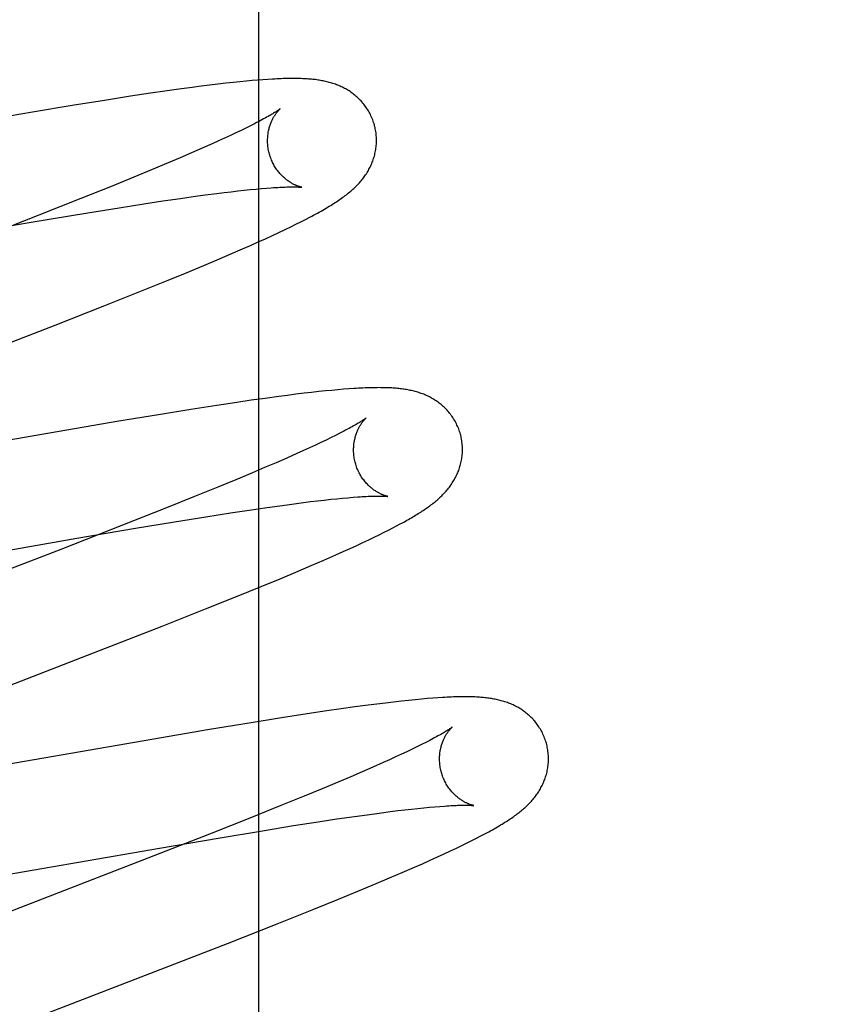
# Model space of a CAD drawing. Header units: inches. Extents: x 0 to 218, y 0 to 141.
# Tile 49 of 76: x 67.104 to 67.252, y 73.465 to 73.646. Entities that reach past the tile are written whole.
import ezdxf

# ---------------------------------------------------------------- set-up
doc = ezdxf.new("R2010")
doc.units = ezdxf.units.IN
doc.header["$LTSCALE"] = 11.987179
doc.header["$MEASUREMENT"] = 0
doc.linetypes.add('HIDDEN', pattern=[0.2, 0.1, -0.1])
doc.layers.add('DEFAULT_2', color=8, linetype='HIDDEN')
doc.layers.add('MAIN_RH_DOOR_ASSEMBLY', color=7, linetype='CONTINUOUS')

msp = doc.modelspace()

# ---------------------------------------------------------------- linework, layer by layer
at = {"layer": 'DEFAULT_2', "color": 8, "linetype": 'HIDDEN'}
for p, q in [((67.1768, 69.55728), (67.1768, 75.05779)), ((67.14655, 73.63485), (67.14546, 73.63475)), ((67.14757, 73.63493), (67.14655, 73.63485)), ((67.14853, 73.63501), (67.14757, 73.63493)), ((67.14943, 73.63507), (67.14853, 73.63501)), ((67.13308, 73.63326), (67.13052, 73.6329)), ((67.13555, 73.6336), (67.13308, 73.63326)), ((67.13717, 73.63381), (67.13555, 73.6336)), ((67.13875, 73.63401), (67.13717, 73.63381)), ((67.14028, 73.63419), (67.13875, 73.63401)), ((67.14172, 73.63436), (67.14028, 73.63419)), ((67.14306, 73.63451), (67.14172, 73.63436)), ((67.1443, 73.63464), (67.14306, 73.63451)), ((67.14546, 73.63475), (67.1443, 73.63464)), ((67.11946, 73.63122), (67.11349, 73.63026)), ((67.12422, 73.63197), (67.11946, 73.63122)), ((67.12787, 73.63252), (67.12422, 73.63197)), ((67.13052, 73.6329), (67.12787, 73.63252)), ((67.11349, 73.63026), (67.1062, 73.62905)), ((67.1062, 73.62905), (67.0509, 73.61946)), ((67.14541, 73.62613), (67.14453, 73.6257)), ((67.14624, 73.62654), (67.14541, 73.62613)), ((67.14701, 73.62693), (67.14624, 73.62654)), ((67.14151, 73.62428), (67.1404, 73.62377)), ((67.14258, 73.62477), (67.14151, 73.62428)), ((67.14358, 73.62524), (67.14258, 73.62477)), ((67.14453, 73.6257), (67.14358, 73.62524)), ((67.13738, 73.62242), (67.13541, 73.62156)), ((67.13923, 73.62324), (67.13738, 73.62242)), ((67.1404, 73.62377), (67.13923, 73.62324)), ((67.13333, 73.62066), (67.13114, 73.61973)), ((67.13541, 73.62156), (67.13333, 73.62066)), ((67.13114, 73.61973), (67.12807, 73.61845)), ((67.12482, 73.61711), (67.12054, 73.61536)), ((67.12807, 73.61845), (67.12482, 73.61711)), ((67.12054, 73.61536), (67.1151, 73.61318)), ((67.14727, 73.61493), (67.14827, 73.61502)), ((67.14827, 73.61502), (67.14921, 73.6151)), ((67.1151, 73.61318), (67.10739, 73.61012)), ((67.13013, 73.61273), (67.1334, 73.61321)), ((67.1334, 73.61321), (67.13573, 73.61354)), ((67.13573, 73.61354), (67.13795, 73.61384)), ((67.13795, 73.61384), (67.14006, 73.61411)), ((67.14006, 73.61411), (67.1414, 73.61428)), ((67.1414, 73.61428), (67.14269, 73.61443)), ((67.14269, 73.61443), (67.14392, 73.61458)), ((67.14392, 73.61458), (67.14509, 73.61471)), ((67.14509, 73.61471), (67.14621, 73.61482)), ((67.14621, 73.61482), (67.14727, 73.61493)), ((67.11638, 73.61057), (67.12214, 73.6115)), ((67.12214, 73.6115), (67.12668, 73.61221)), ((67.12668, 73.61221), (67.13013, 73.61273)), ((67.10739, 73.61012), (67.09608, 73.6057)), ((67.10928, 73.60939), (67.11638, 73.61057)), ((67.15633, 73.60934), (67.15712, 73.60975)), ((67.09853, 73.60756), (67.10928, 73.60939)), ((67.1526, 73.60749), (67.15364, 73.60799)), ((67.15364, 73.60799), (67.1546, 73.60846)), ((67.1546, 73.60846), (67.1555, 73.60891)), ((67.1555, 73.60891), (67.15633, 73.60934)), ((67.149, 73.60581), (67.15027, 73.6064)), ((67.15027, 73.6064), (67.15147, 73.60696)), ((67.15147, 73.60696), (67.1526, 73.60749)), ((67.14478, 73.60393), (67.14624, 73.60457)), ((67.14624, 73.60457), (67.14765, 73.6052)), ((67.14765, 73.6052), (67.149, 73.60581)), ((67.14014, 73.60193), (67.1425, 73.60294)), ((67.1425, 73.60294), (67.14478, 73.60393)), ((67.13434, 73.5995), (67.13771, 73.6009)), ((67.13771, 73.6009), (67.14014, 73.60193)), ((67.13083, 73.59806), (67.13434, 73.5995)), ((67.12625, 73.5962), (67.13083, 73.59806)), ((67.11953, 73.59352), (67.12625, 73.5962)), ((67.11041, 73.58993), (67.11953, 73.59352)), ((67.07762, 73.57721), (67.11041, 73.58993)), ((67.15306, 73.57703), (67.15145, 73.57682)), ((67.15461, 73.57723), (67.15306, 73.57703)), ((67.15608, 73.5774), (67.15461, 73.57723)), ((67.15748, 73.57756), (67.15608, 73.5774)), ((67.1588, 73.57771), (67.15748, 73.57756)), ((67.16004, 73.57784), (67.1588, 73.57771)), ((67.1612, 73.57795), (67.16004, 73.57784)), ((67.1623, 73.57805), (67.1612, 73.57795)), ((67.16333, 73.57814), (67.1623, 73.57805)), ((67.1643, 73.57821), (67.16333, 73.57814)), ((67.14008, 73.57519), (67.13532, 73.57444)), ((67.14373, 73.57574), (67.14008, 73.57519)), ((67.14638, 73.57612), (67.14373, 73.57574)), ((67.14894, 73.57648), (67.14638, 73.57612)), ((67.15145, 73.57682), (67.14894, 73.57648)), ((67.12935, 73.57348), (67.12206, 73.57227)), ((67.13532, 73.57444), (67.12935, 73.57348)), ((67.12206, 73.57227), (67.06674, 73.56267)), ((67.16267, 73.57007), (67.16189, 73.56968)), ((67.15919, 73.56837), (67.15818, 73.56789)), ((67.16015, 73.56882), (67.15919, 73.56837)), ((67.16105, 73.56926), (67.16015, 73.56882)), ((67.16189, 73.56968), (67.16105, 73.56926)), ((67.15479, 73.56635), (67.15292, 73.56552)), ((67.15598, 73.56688), (67.15479, 73.56635)), ((67.1571, 73.56739), (67.15598, 73.56688)), ((67.15818, 73.56789), (67.1571, 73.56739)), ((67.15094, 73.56465), (67.14884, 73.56375)), ((67.15292, 73.56552), (67.15094, 73.56465)), ((67.14664, 73.56282), (67.14355, 73.56153)), ((67.14884, 73.56375), (67.14664, 73.56282)), ((67.14355, 73.56153), (67.14028, 73.56018)), ((67.14028, 73.56018), (67.13598, 73.55843)), ((67.13598, 73.55843), (67.13051, 73.55623)), ((67.15163, 73.55676), (67.15385, 73.55706)), ((67.15385, 73.55706), (67.15596, 73.55733)), ((67.15596, 73.55733), (67.1573, 73.5575)), ((67.1573, 73.5575), (67.15858, 73.55766)), ((67.15858, 73.55766), (67.15981, 73.5578)), ((67.15981, 73.5578), (67.16099, 73.55793)), ((67.16099, 73.55793), (67.1621, 73.55804)), ((67.1621, 73.55804), (67.16316, 73.55814)), ((67.16316, 73.55814), (67.16415, 73.55823)), ((67.16415, 73.55823), (67.16508, 73.55831)), ((67.13051, 73.55623), (67.12276, 73.55317)), ((67.13803, 73.55472), (67.14258, 73.55543)), ((67.14258, 73.55543), (67.14603, 73.55595)), ((67.14603, 73.55595), (67.1493, 73.55643)), ((67.1493, 73.55643), (67.15163, 73.55676)), ((67.12515, 73.55261), (67.13227, 73.55379)), ((67.13227, 73.55379), (67.13803, 73.55472)), ((67.12276, 73.55317), (67.11141, 73.54873)), ((67.11439, 73.55077), (67.12515, 73.55261)), ((67.16991, 73.55143), (67.17078, 73.55187)), ((67.17078, 73.55187), (67.1716, 73.55228)), ((67.1716, 73.55228), (67.17237, 73.55267)), ((67.17237, 73.55267), (67.17308, 73.55305)), ((67.17308, 73.55305), (67.17375, 73.55341)), ((67.05818, 73.54103), (67.11439, 73.55077)), ((67.16577, 73.54947), (67.16691, 73.55)), ((67.16691, 73.55), (67.16797, 73.5505)), ((67.16797, 73.5505), (67.16897, 73.55098)), ((67.16897, 73.55098), (67.16991, 73.55143)), ((67.11141, 73.54873), (67.08155, 73.53717)), ((67.16191, 73.54773), (67.16327, 73.54833)), ((67.16327, 73.54833), (67.16455, 73.54891)), ((67.16455, 73.54891), (67.16577, 73.54947)), ((67.15742, 73.54577), (67.15973, 73.54677)), ((67.15973, 73.54677), (67.16191, 73.54773)), ((67.15168, 73.54335), (67.155, 73.54475)), ((67.155, 73.54475), (67.15742, 73.54577)), ((67.14823, 73.54193), (67.15168, 73.54335)), ((67.14371, 73.54009), (67.14823, 73.54193)), ((67.13802, 73.5378), (67.14371, 73.54009)), ((67.13005, 73.53465), (67.13802, 73.5378)), ((67.11633, 73.52929), (67.13005, 73.53465)), ((67.09186, 73.51982), (67.11633, 73.52929)), ((67.17528, 73.52099), (67.17396, 73.52085)), ((67.17651, 73.52112), (67.17528, 73.52099)), ((67.17765, 73.52122), (67.17651, 73.52112)), ((67.17872, 73.52132), (67.17765, 73.52122)), ((67.17971, 73.5214), (67.17872, 73.52132)), ((67.18065, 73.52146), (67.17971, 73.5214)), ((67.16289, 73.51943), (67.16027, 73.51905)), ((67.16542, 73.51979), (67.16289, 73.51943)), ((67.16787, 73.52011), (67.16542, 73.51979)), ((67.16946, 73.52032), (67.16787, 73.52011)), ((67.17103, 73.52051), (67.16946, 73.52032)), ((67.17254, 73.52069), (67.17103, 73.52051)), ((67.17396, 73.52085), (67.17254, 73.52069)), ((67.15193, 73.51778), (67.146, 73.51683)), ((67.15665, 73.51851), (67.15193, 73.51778)), ((67.16027, 73.51905), (67.15665, 73.51851)), ((67.13875, 73.51563), (67.12675, 73.51359)), ((67.146, 73.51683), (67.13875, 73.51563)), ((67.12675, 73.51359), (67.08241, 73.50586)), ((67.17593, 73.51203), (67.17497, 73.51157)), ((67.17682, 73.51246), (67.17593, 73.51203)), ((67.17766, 73.51288), (67.17682, 73.51246)), ((67.17844, 73.51327), (67.17766, 73.51288)), ((67.17177, 73.51009), (67.17059, 73.50956)), ((67.17289, 73.5106), (67.17177, 73.51009)), ((67.17396, 73.51109), (67.17289, 73.5106)), ((67.17497, 73.51157), (67.17396, 73.51109)), ((67.16873, 73.50873), (67.16675, 73.50787)), ((67.17059, 73.50956), (67.16873, 73.50873)), ((67.16466, 73.50697), (67.16247, 73.50604)), ((67.16675, 73.50787), (67.16466, 73.50697)), ((67.15939, 73.50476), (67.15614, 73.50342)), ((67.16247, 73.50604), (67.15939, 73.50476)), ((67.15614, 73.50342), (67.15185, 73.50167)), ((67.15185, 73.50167), (67.14641, 73.49949)), ((67.17458, 73.50089), (67.1758, 73.50103)), ((67.1758, 73.50103), (67.17696, 73.50115)), ((67.17696, 73.50115), (67.17806, 73.50127)), ((67.17806, 73.50127), (67.17911, 73.50137)), ((67.17911, 73.50137), (67.18009, 73.50146)), ((67.18009, 73.50146), (67.18101, 73.50153)), ((67.14641, 73.49949), (67.1387, 73.49643)), ((67.15869, 73.49869), (67.16212, 73.49921)), ((67.16212, 73.49921), (67.16537, 73.49968)), ((67.16537, 73.49968), (67.16768, 73.5)), ((67.16768, 73.5), (67.16989, 73.5003)), ((67.16989, 73.5003), (67.17198, 73.50057)), ((67.17198, 73.50057), (67.17331, 73.50074)), ((67.17331, 73.50074), (67.17458, 73.50089)), ((67.14843, 73.49706), (67.15417, 73.49799)), ((67.15417, 73.49799), (67.15869, 73.49869)), ((67.1387, 73.49643), (67.1274, 73.49202)), ((67.12952, 73.49387), (67.14031, 73.49571)), ((67.14031, 73.49571), (67.14843, 73.49706)), ((67.18692, 73.49525), (67.18776, 73.49568)), ((67.18776, 73.49568), (67.18856, 73.49609)), ((67.07454, 73.48433), (67.12952, 73.49387)), ((67.18297, 73.49334), (67.18406, 73.49385)), ((67.18406, 73.49385), (67.18508, 73.49434)), ((67.18508, 73.49434), (67.18603, 73.49481)), ((67.18603, 73.49481), (67.18692, 73.49525)), ((67.1274, 73.49202), (67.08424, 73.47528)), ((67.17926, 73.49163), (67.18058, 73.49223)), ((67.18058, 73.49223), (67.18181, 73.4928)), ((67.18181, 73.4928), (67.18297, 73.49334)), ((67.17411, 73.48937), (67.17638, 73.49036)), ((67.17638, 73.49036), (67.17785, 73.491)), ((67.17785, 73.491), (67.17926, 73.49163)), ((67.16933, 73.48734), (67.17177, 73.48837)), ((67.17177, 73.48837), (67.17411, 73.48937)), ((67.16596, 73.48593), (67.16933, 73.48734)), ((67.16244, 73.48449), (67.16596, 73.48593)), ((67.15787, 73.48264), (67.16244, 73.48449)), ((67.15115, 73.47995), (67.15787, 73.48264)), ((67.14203, 73.47636), (67.15115, 73.47995)), ((67.10923, 73.46364), (67.14203, 73.47636))]:
    msp.add_line(p, q, dxfattribs=at)
for points in [[(67.169, 73.62671), (67.16894, 73.62692), (67.16886, 73.62717), (67.16878, 73.62742), (67.16869, 73.62766), (67.16859, 73.6279), (67.16849, 73.62814), (67.16838, 73.62837), (67.16827, 73.62861), (67.16815, 73.62884), (67.16803, 73.62906), (67.1679, 73.62929), (67.16777, 73.6295), (67.16763, 73.62972), (67.16749, 73.62993), (67.16734, 73.63014), (67.16719, 73.63034), (67.16704, 73.63054), (67.16688, 73.63073), (67.16671, 73.63092), (67.16655, 73.6311), (67.16638, 73.63128), (67.16621, 73.63146), (67.16603, 73.63163), (67.16585, 73.63179), (67.16568, 73.63195), (67.16549, 73.63211), (67.16531, 73.63226), (67.16512, 73.6324), (67.16493, 73.63254), (67.16474, 73.63268), (67.16454, 73.63282), (67.16435, 73.63294), (67.16415, 73.63307), (67.16394, 73.63319), (67.16374, 73.63331), (67.16353, 73.63342), (67.16333, 73.63353), (67.16312, 73.63363), (67.16291, 73.63373), (67.1627, 73.63383), (67.16248, 73.63392), (67.16227, 73.63401), (67.16205, 73.63409), (67.16184, 73.63417), (67.16162, 73.63425), (67.1614, 73.63432), (67.16117, 73.63439), (67.16095, 73.63446), (67.16072, 73.63452), (67.1605, 73.63458), (67.16027, 73.63464), (67.16004, 73.63469), (67.15981, 73.63474), (67.15958, 73.63479), (67.15935, 73.63483), (67.15912, 73.63488), (67.15889, 73.63491), (67.15865, 73.63495), (67.15841, 73.63498), (67.15818, 73.63502), (67.15793, 73.63504), (67.15769, 73.63507), (67.15744, 73.6351), (67.15719, 73.63512), (67.15693, 73.63514), (67.15667, 73.63516), (67.1564, 73.63517), (67.15613, 73.63519), (67.15585, 73.6352), (67.15556, 73.63521), (67.15527, 73.63522), (67.15496, 73.63523), (67.15466, 73.63523), (67.15434, 73.63524), (67.15402, 73.63524), (67.15368, 73.63524), (67.15334, 73.63523), (67.153, 73.63523), (67.15264, 73.63522), (67.15227, 73.63521), (67.1519, 73.63519), (67.15151, 73.63518), (67.15111, 73.63516), (67.15071, 73.63514), (67.15029, 73.63512), (67.14943, 73.63507)], [(67.15168, 73.62965), (67.15168, 73.62965), (67.15167, 73.62964), (67.15165, 73.62963), (67.15163, 73.62961), (67.15159, 73.62958), (67.15155, 73.62955), (67.1515, 73.62951), (67.15144, 73.62947), (67.15136, 73.62942), (67.15128, 73.62936), (67.15118, 73.62929), (67.15107, 73.62922), (67.15095, 73.62914), (67.15082, 73.62905), (67.15067, 73.62896), (67.1505, 73.62886), (67.15033, 73.62875), (67.15013, 73.62863), (67.14993, 73.62851), (67.1497, 73.62838), (67.14947, 73.62825), (67.14921, 73.6281), (67.14895, 73.62796), (67.14866, 73.6278), (67.14836, 73.62764), (67.14805, 73.62747), (67.14772, 73.6273), (67.14737, 73.62712), (67.14701, 73.62693)], [(67.14973, 73.62135), (67.14968, 73.62155), (67.14962, 73.62178), (67.14957, 73.62202), (67.14953, 73.62225), (67.14949, 73.62249), (67.14946, 73.62272), (67.14943, 73.62296), (67.14942, 73.62319), (67.1494, 73.62342), (67.1494, 73.62366), (67.14939, 73.62388), (67.1494, 73.62411), (67.14941, 73.62433), (67.14943, 73.62455), (67.14945, 73.62477), (67.14947, 73.62498), (67.1495, 73.62519), (67.14953, 73.62539), (67.14957, 73.62559), (67.14961, 73.62579), (67.14966, 73.62598), (67.14971, 73.62616), (67.14976, 73.62634), (67.14981, 73.62652), (67.14987, 73.62669), (67.14992, 73.62685), (67.14998, 73.62701), (67.15005, 73.62717), (67.15011, 73.62732), (67.15017, 73.62746), (67.15024, 73.6276), (67.1503, 73.62773), (67.15037, 73.62786), (67.15043, 73.62799), (67.1505, 73.62811), (67.15057, 73.62822), (67.15063, 73.62833), (67.1507, 73.62844), (67.15076, 73.62854), (67.15083, 73.62864), (67.15089, 73.62873), (67.15096, 73.62882), (67.15102, 73.6289), (67.15108, 73.62899), (67.15114, 73.62906), (67.1512, 73.62913), (67.15125, 73.6292), (67.15131, 73.62926), (67.15136, 73.62932), (67.15141, 73.62938), (67.15145, 73.62943), (67.15149, 73.62947), (67.15153, 73.62951), (67.15157, 73.62955), (67.1516, 73.62958), (67.15163, 73.6296), (67.15165, 73.62962), (67.15167, 73.62964), (67.15168, 73.62965), (67.15168, 73.62965)], [(67.15712, 73.60975), (67.15749, 73.60994), (67.15785, 73.61014), (67.15821, 73.61033), (67.15855, 73.61052), (67.15888, 73.6107), (67.15921, 73.61088), (67.15952, 73.61106), (67.15983, 73.61124), (67.16013, 73.61141), (67.16042, 73.61159), (67.1607, 73.61176), (67.16098, 73.61193), (67.16125, 73.61209), (67.16152, 73.61226), (67.16178, 73.61243), (67.16203, 73.61259), (67.16228, 73.61276), (67.16252, 73.61292), (67.16275, 73.61308), (67.16298, 73.61324), (67.16321, 73.61341), (67.16343, 73.61357), (67.16365, 73.61373), (67.16386, 73.61389), (67.16407, 73.61406), (67.16428, 73.61422), (67.16448, 73.61439), (67.16467, 73.61455), (67.16486, 73.61471), (67.16505, 73.61488), (67.16523, 73.61505), (67.16541, 73.61521), (67.16558, 73.61538), (67.16576, 73.61555), (67.16592, 73.61573), (67.16609, 73.6159), (67.16625, 73.61608), (67.16641, 73.61625), (67.16656, 73.61643), (67.16671, 73.61662), (67.16686, 73.6168), (67.167, 73.61698), (67.16714, 73.61717), (67.16727, 73.61736), (67.1674, 73.61755), (67.16753, 73.61774), (67.16766, 73.61794), (67.16778, 73.61814), (67.1679, 73.61835), (67.16801, 73.61855), (67.16813, 73.61876), (67.16823, 73.61897), (67.16834, 73.61919), (67.16843, 73.6194), (67.16853, 73.61962), (67.16862, 73.61984), (67.1687, 73.62006), (67.16878, 73.62028), (67.16886, 73.62051), (67.16893, 73.62074), (67.169, 73.62097), (67.16906, 73.62121), (67.16911, 73.62145), (67.16917, 73.62169), (67.16921, 73.62193), (67.16926, 73.62218), (67.16929, 73.62243), (67.16932, 73.62268), (67.16935, 73.62293), (67.16937, 73.62318), (67.16938, 73.62343), (67.16939, 73.62369), (67.16939, 73.62394), (67.16938, 73.6242), (67.16937, 73.62446), (67.16935, 73.62471), (67.16933, 73.62497), (67.1693, 73.62523), (67.16926, 73.62548), (67.16922, 73.62574), (67.16917, 73.62599), (67.16912, 73.62625), (67.16905, 73.6265), (67.169, 73.62671)], [(67.15568, 73.61526), (67.15568, 73.61525), (67.15568, 73.61526), (67.15566, 73.61526), (67.15564, 73.61526), (67.15561, 73.61527), (67.15557, 73.61528), (67.15553, 73.61529), (67.15548, 73.6153), (67.15543, 73.61531), (67.15537, 73.61533), (67.15531, 73.61535), (67.15524, 73.61537), (67.15516, 73.61539), (67.15508, 73.61542), (67.155, 73.61545), (67.15492, 73.61548), (67.15483, 73.61551), (67.15473, 73.61555), (67.15463, 73.61559), (67.15454, 73.61563), (67.15443, 73.61568), (67.15433, 73.61573), (67.15422, 73.61578), (67.15411, 73.61584), (67.15399, 73.6159), (67.15388, 73.61597), (67.15376, 73.61603), (67.15364, 73.61611), (67.15352, 73.61618), (67.15339, 73.61626), (67.15326, 73.61635), (67.15313, 73.61644), (67.153, 73.61654), (67.15287, 73.61664), (67.15274, 73.61674), (67.1526, 73.61685), (67.15247, 73.61697), (67.15233, 73.61709), (67.1522, 73.61722), (67.15206, 73.61735), (67.15192, 73.61749), (67.15178, 73.61764), (67.15165, 73.61779), (67.15151, 73.61795), (67.15138, 73.61811), (67.15125, 73.61828), (67.15112, 73.61846), (67.15099, 73.61864), (67.15087, 73.61882), (67.15075, 73.61902), (67.15063, 73.61921), (67.15052, 73.61941), (67.15041, 73.61962), (67.15031, 73.61982), (67.15021, 73.62004), (67.15011, 73.62025), (67.15002, 73.62047), (67.14994, 73.6207), (67.14986, 73.62092), (67.14979, 73.62115), (67.14973, 73.62135)], [(67.14921, 73.6151), (67.15008, 73.61516), (67.15049, 73.61519), (67.15089, 73.61522), (67.15127, 73.61524), (67.15163, 73.61526), (67.15198, 73.61527), (67.15231, 73.61529), (67.15263, 73.6153), (67.15292, 73.61531), (67.15321, 73.61532), (67.15347, 73.61532), (67.15372, 73.61533), (67.15395, 73.61533), (67.15417, 73.61533), (67.15436, 73.61533), (67.15455, 73.61532), (67.15471, 73.61532), (67.15486, 73.61531), (67.155, 73.61531), (67.15512, 73.6153), (67.15523, 73.6153), (67.15532, 73.61529), (67.15541, 73.61528), (67.15548, 73.61528), (67.15554, 73.61527), (67.15559, 73.61527), (67.15562, 73.61526), (67.15565, 73.61526), (67.15567, 73.61526), (67.15568, 73.61526)], [(67.18479, 73.56992), (67.18473, 73.57013), (67.18465, 73.57038), (67.18457, 73.57063), (67.18448, 73.57087), (67.18438, 73.57111), (67.18428, 73.57135), (67.18417, 73.57158), (67.18406, 73.57182), (67.18394, 73.57205), (67.18382, 73.57227), (67.18369, 73.5725), (67.18356, 73.57271), (67.18342, 73.57293), (67.18328, 73.57314), (67.18313, 73.57335), (67.18298, 73.57355), (67.18282, 73.57375), (67.18267, 73.57394), (67.1825, 73.57413), (67.18234, 73.57431), (67.18217, 73.57449), (67.182, 73.57467), (67.18182, 73.57484), (67.18164, 73.575), (67.18146, 73.57516), (67.18128, 73.57532), (67.1811, 73.57547), (67.18091, 73.57561), (67.18072, 73.57576), (67.18053, 73.57589), (67.18033, 73.57603), (67.18013, 73.57616), (67.17993, 73.57628), (67.17973, 73.5764), (67.17952, 73.57652), (67.17932, 73.57663), (67.17911, 73.57674), (67.1789, 73.57685), (67.17869, 73.57695), (67.17848, 73.57704), (67.17827, 73.57713), (67.17806, 73.57722), (67.17784, 73.5773), (67.17762, 73.57738), (67.1774, 73.57746), (67.17718, 73.57754), (67.17696, 73.57761), (67.17673, 73.57767), (67.17651, 73.57774), (67.17628, 73.57779), (67.17605, 73.57785), (67.17583, 73.5779), (67.1756, 73.57795), (67.17537, 73.578), (67.17514, 73.57804), (67.17491, 73.57808), (67.17468, 73.57812), (67.17444, 73.57816), (67.17421, 73.57819), (67.17397, 73.57822), (67.17373, 73.57825), (67.17349, 73.57828), (67.17324, 73.5783), (67.17299, 73.57833), (67.17274, 73.57835), (67.17247, 73.57837), (67.17221, 73.57838), (67.17193, 73.5784), (67.17165, 73.57841), (67.17137, 73.57842), (67.17107, 73.57843), (67.17077, 73.57844), (67.17046, 73.57844), (67.17014, 73.57844), (67.16982, 73.57845), (67.16949, 73.57844), (67.16915, 73.57844), (67.1688, 73.57843), (67.16844, 73.57843), (67.16807, 73.57842), (67.16769, 73.5784), (67.1673, 73.57839), (67.16691, 73.57837), (67.1665, 73.57835), (67.16608, 73.57833), (67.16565, 73.5783), (67.16521, 73.57828), (67.1643, 73.57821)], [(67.16747, 73.57286), (67.16746, 73.57285), (67.16745, 73.57284), (67.16742, 73.57282), (67.16739, 73.5728), (67.16736, 73.57277), (67.16731, 73.57273), (67.16725, 73.57269), (67.16718, 73.57264), (67.1671, 73.57259), (67.16701, 73.57252), (67.16691, 73.57246), (67.16679, 73.57238), (67.16667, 73.5723), (67.16653, 73.57221), (67.16637, 73.57212), (67.16621, 73.57201), (67.16603, 73.57191), (67.16584, 73.57179), (67.16563, 73.57167), (67.1654, 73.57154), (67.16517, 73.5714), (67.16491, 73.57126), (67.16464, 73.57111), (67.16435, 73.57095), (67.16405, 73.57079), (67.16373, 73.57062), (67.16339, 73.57044), (67.16304, 73.57026), (67.16267, 73.57007)], [(67.16552, 73.56456), (67.16547, 73.56476), (67.16541, 73.565), (67.16536, 73.56523), (67.16532, 73.56547), (67.16528, 73.5657), (67.16525, 73.56594), (67.16522, 73.56617), (67.16521, 73.5664), (67.16519, 73.56663), (67.16519, 73.56686), (67.16519, 73.56709), (67.16519, 73.56732), (67.1652, 73.56754), (67.16522, 73.56776), (67.16524, 73.56798), (67.16526, 73.56819), (67.16529, 73.5684), (67.16533, 73.56861), (67.16536, 73.56881), (67.16541, 73.569), (67.16545, 73.56919), (67.1655, 73.56938), (67.16555, 73.56956), (67.1656, 73.56973), (67.16566, 73.5699), (67.16572, 73.57007), (67.16578, 73.57023), (67.16584, 73.57038), (67.1659, 73.57053), (67.16597, 73.57068), (67.16603, 73.57082), (67.1661, 73.57095), (67.16616, 73.57108), (67.16623, 73.5712), (67.16629, 73.57132), (67.16636, 73.57144), (67.16643, 73.57155), (67.16649, 73.57165), (67.16656, 73.57176), (67.16662, 73.57185), (67.16669, 73.57195), (67.16675, 73.57203), (67.16681, 73.57212), (67.16687, 73.5722), (67.16693, 73.57228), (67.16699, 73.57235), (67.16705, 73.57241), (67.1671, 73.57248), (67.16715, 73.57253), (67.1672, 73.57259), (67.16724, 73.57264), (67.16729, 73.57268), (67.16733, 73.57272), (67.16736, 73.57276), (67.16739, 73.57279), (67.16742, 73.57281), (67.16744, 73.57283), (67.16745, 73.57285), (67.16747, 73.57285), (67.16747, 73.57286)], [(67.17375, 73.55341), (67.17407, 73.55358), (67.17438, 73.55375), (67.17469, 73.55392), (67.17498, 73.55408), (67.17526, 73.55424), (67.17554, 73.5544), (67.17581, 73.55456), (67.17607, 73.55471), (67.17632, 73.55486), (67.17657, 73.55501), (67.17682, 73.55516), (67.17705, 73.55531), (67.17729, 73.55546), (67.17752, 73.5556), (67.17774, 73.55575), (67.17796, 73.55589), (67.17818, 73.55604), (67.17839, 73.55618), (67.1786, 73.55633), (67.1788, 73.55647), (67.179, 73.55661), (67.1792, 73.55676), (67.17939, 73.5569), (67.17959, 73.55705), (67.17978, 73.5572), (67.17996, 73.55735), (67.18015, 73.55749), (67.18033, 73.55765), (67.18051, 73.5578), (67.18069, 73.55795), (67.18086, 73.55811), (67.18103, 73.55827), (67.18121, 73.55843), (67.18137, 73.55859), (67.18154, 73.55876), (67.18171, 73.55893), (67.18187, 73.5591), (67.18203, 73.55927), (67.18218, 73.55945), (67.18233, 73.55962), (67.18248, 73.5598), (67.18263, 73.55999), (67.18277, 73.56017), (67.18291, 73.56035), (67.18305, 73.56054), (67.18318, 73.56073), (67.18331, 73.56093), (67.18343, 73.56112), (67.18356, 73.56132), (67.18368, 73.56153), (67.18379, 73.56173), (67.1839, 73.56194), (67.18401, 73.56216), (67.18411, 73.56237), (67.18421, 73.56259), (67.18431, 73.5628), (67.1844, 73.56302), (67.18448, 73.56325), (67.18456, 73.56347), (67.18464, 73.5637), (67.18471, 73.56393), (67.18478, 73.56416), (67.18484, 73.5644), (67.1849, 73.56464), (67.18495, 73.56488), (67.185, 73.56512), (67.18504, 73.56537), (67.18508, 73.56562), (67.18511, 73.56587), (67.18514, 73.56612), (67.18516, 73.56637), (67.18517, 73.56663), (67.18518, 73.56688), (67.18518, 73.56714), (67.18517, 73.5674), (67.18516, 73.56766), (67.18514, 73.56791), (67.18512, 73.56817), (67.18509, 73.56843), (67.18505, 73.56869), (67.18501, 73.56895), (67.18496, 73.5692), (67.18491, 73.56946), (67.18485, 73.56971), (67.18479, 73.56992)], [(67.17147, 73.55846), (67.17147, 73.55846), (67.17147, 73.55846), (67.17145, 73.55847), (67.17143, 73.55847), (67.1714, 73.55848), (67.17137, 73.55848), (67.17133, 73.55849), (67.17128, 73.55851), (67.17123, 73.55852), (67.17117, 73.55854), (67.1711, 73.55855), (67.17104, 73.55857), (67.17096, 73.5586), (67.17088, 73.55862), (67.1708, 73.55865), (67.17072, 73.55868), (67.17063, 73.55872), (67.17053, 73.55876), (67.17044, 73.5588), (67.17034, 73.55884), (67.17023, 73.55889), (67.17013, 73.55893), (67.17002, 73.55899), (67.16991, 73.55904), (67.16979, 73.5591), (67.16968, 73.55917), (67.16956, 73.55924), (67.16944, 73.55931), (67.16932, 73.55939), (67.16919, 73.55947), (67.16906, 73.55955), (67.16893, 73.55964), (67.1688, 73.55974), (67.16867, 73.55984), (67.16854, 73.55995), (67.1684, 73.56006), (67.16827, 73.56017), (67.16813, 73.56029), (67.16799, 73.56042), (67.16786, 73.56056), (67.16772, 73.5607), (67.16758, 73.56084), (67.16744, 73.56099), (67.16731, 73.56115), (67.16717, 73.56132), (67.16704, 73.56149), (67.16691, 73.56166), (67.16679, 73.56184), (67.16666, 73.56203), (67.16654, 73.56222), (67.16642, 73.56241), (67.16631, 73.56262), (67.1662, 73.56282), (67.1661, 73.56303), (67.166, 73.56324), (67.1659, 73.56346), (67.16581, 73.56368), (67.16573, 73.56391), (67.16565, 73.56413), (67.16558, 73.56436), (67.16552, 73.56456)], [(67.16508, 73.55831), (67.16595, 73.55838), (67.16637, 73.5584), (67.16676, 73.55843), (67.16714, 73.55845), (67.1675, 73.55847), (67.16785, 73.55849), (67.16817, 73.5585), (67.16848, 73.55851), (67.16877, 73.55852), (67.16904, 73.55853), (67.1693, 73.55853), (67.16954, 73.55854), (67.16976, 73.55854), (67.16997, 73.55854), (67.17016, 73.55853), (67.17034, 73.55853), (67.1705, 73.55853), (67.17065, 73.55852), (67.17078, 73.55852), (67.1709, 73.55851), (67.17101, 73.55851), (67.17111, 73.5585), (67.17119, 73.55849), (67.17126, 73.55849), (67.17133, 73.55848), (67.17137, 73.55848), (67.17141, 73.55847), (67.17144, 73.55847), (67.17146, 73.55847), (67.17147, 73.55846)], [(67.20058, 73.51313), (67.20052, 73.51334), (67.20044, 73.51359), (67.20036, 73.51383), (67.20027, 73.51408), (67.20017, 73.51432), (67.20007, 73.51456), (67.19996, 73.51479), (67.19985, 73.51502), (67.19973, 73.51525), (67.19961, 73.51548), (67.19948, 73.5157), (67.19935, 73.51592), (67.19921, 73.51614), (67.19907, 73.51635), (67.19892, 73.51655), (67.19877, 73.51675), (67.19862, 73.51695), (67.19846, 73.51715), (67.1983, 73.51733), (67.19813, 73.51752), (67.19796, 73.5177), (67.19779, 73.51787), (67.19762, 73.51804), (67.19744, 73.51821), (67.19726, 73.51837), (67.19708, 73.51852), (67.19689, 73.51867), (67.1967, 73.51882), (67.19652, 73.51896), (67.19632, 73.5191), (67.19613, 73.51923), (67.19593, 73.51936), (67.19573, 73.51949), (67.19553, 73.51961), (67.19532, 73.51973), (67.19512, 73.51984), (67.19491, 73.51995), (67.1947, 73.52005), (67.19449, 73.52015), (67.19428, 73.52025), (67.19407, 73.52034), (67.19386, 73.52042), (67.19364, 73.52051), (67.19342, 73.52059), (67.1932, 73.52067), (67.19298, 73.52074), (67.19276, 73.52081), (67.19253, 73.52088), (67.19231, 73.52094), (67.19208, 73.521), (67.19186, 73.52106), (67.19163, 73.52111), (67.1914, 73.52116), (67.19117, 73.52121), (67.19094, 73.52125), (67.19071, 73.52129), (67.19048, 73.52133), (67.19025, 73.52137), (67.19001, 73.5214), (67.18978, 73.52143), (67.18954, 73.52146), (67.18929, 73.52149), (67.18905, 73.52151), (67.1888, 73.52153), (67.18854, 73.52155), (67.18828, 73.52157), (67.18802, 73.52159), (67.18775, 73.5216), (67.18747, 73.52162), (67.18718, 73.52163), (67.18689, 73.52164), (67.18659, 73.52165), (67.18629, 73.52165), (67.18597, 73.52165), (67.18565, 73.52165), (67.18532, 73.52165), (67.18498, 73.52165), (67.18464, 73.52164), (67.18429, 73.52164), (67.18392, 73.52163), (67.18355, 73.52162), (67.18317, 73.5216), (67.18278, 73.52158), (67.18237, 73.52156), (67.18196, 73.52154), (67.18153, 73.52152), (67.18065, 73.52146)], [(67.18326, 73.51607), (67.18325, 73.51606), (67.18324, 73.51605), (67.18322, 73.51603), (67.18319, 73.51601), (67.18315, 73.51598), (67.1831, 73.51595), (67.18305, 73.51591), (67.18298, 73.51586), (67.1829, 73.5158), (67.18281, 73.51574), (67.18271, 73.51567), (67.1826, 73.5156), (67.18247, 73.51552), (67.18233, 73.51543), (67.18218, 73.51533), (67.18201, 73.51523), (67.18183, 73.51512), (67.18163, 73.515), (67.18141, 73.51487), (67.18119, 73.51474), (67.18094, 73.5146), (67.18068, 73.51446), (67.18041, 73.51431), (67.18012, 73.51415), (67.17982, 73.51399), (67.17949, 73.51382), (67.17916, 73.51364), (67.17881, 73.51346), (67.17844, 73.51327)], [(67.18131, 73.50777), (67.18126, 73.50797), (67.1812, 73.5082), (67.18115, 73.50844), (67.18111, 73.50867), (67.18107, 73.50891), (67.18104, 73.50914), (67.18102, 73.50937), (67.181, 73.5096), (67.18098, 73.50984), (67.18098, 73.51006), (67.18098, 73.51029), (67.18098, 73.51052), (67.18099, 73.51074), (67.18101, 73.51096), (67.18103, 73.51117), (67.18105, 73.51139), (67.18108, 73.5116), (67.18111, 73.5118), (67.18115, 73.512), (67.18119, 73.5122), (67.18124, 73.51239), (67.18129, 73.51257), (67.18134, 73.51275), (67.18139, 73.51293), (67.18145, 73.5131), (67.1815, 73.51326), (67.18156, 73.51342), (67.18162, 73.51357), (67.18169, 73.51372), (67.18175, 73.51387), (67.18181, 73.51401), (67.18188, 73.51414), (67.18195, 73.51427), (67.18201, 73.5144), (67.18208, 73.51452), (67.18214, 73.51463), (67.18221, 73.51474), (67.18227, 73.51485), (67.18234, 73.51495), (67.1824, 73.51505), (67.18247, 73.51514), (67.18253, 73.51523), (67.18259, 73.51532), (67.18265, 73.5154), (67.18271, 73.51547), (67.18277, 73.51554), (67.18283, 73.51561), (67.18288, 73.51567), (67.18293, 73.51573), (67.18298, 73.51579), (67.18303, 73.51584), (67.18307, 73.51588), (67.18311, 73.51592), (67.18314, 73.51596), (67.18318, 73.51599), (67.1832, 73.51601), (67.18323, 73.51604), (67.18324, 73.51605), (67.18326, 73.51606), (67.18326, 73.51607)], [(67.18856, 73.49609), (67.18894, 73.49629), (67.1893, 73.49649), (67.18966, 73.49668), (67.19001, 73.49687), (67.19035, 73.49705), (67.19068, 73.49724), (67.19099, 73.49742), (67.1913, 73.4976), (67.1916, 73.49777), (67.1919, 73.49794), (67.19218, 73.49811), (67.19246, 73.49828), (67.19272, 73.49844), (67.19298, 73.49861), (67.19324, 73.49877), (67.19348, 73.49893), (67.19372, 73.49908), (67.19395, 73.49924), (67.19418, 73.49939), (67.1944, 73.49954), (67.19461, 73.49969), (67.19482, 73.49984), (67.19502, 73.49999), (67.19522, 73.50014), (67.19541, 73.50029), (67.1956, 73.50043), (67.19579, 73.50058), (67.19597, 73.50073), (67.19616, 73.50088), (67.19633, 73.50104), (67.19651, 73.50119), (67.19669, 73.50135), (67.19686, 73.50151), (67.19703, 73.50167), (67.19719, 73.50183), (67.19736, 73.50199), (67.19752, 73.50216), (67.19768, 73.50233), (67.19784, 73.50251), (67.198, 73.50268), (67.19815, 73.50286), (67.1983, 73.50304), (67.19844, 73.50322), (67.19858, 73.5034), (67.19872, 73.50359), (67.19886, 73.50378), (67.19899, 73.50397), (67.19911, 73.50416), (67.19924, 73.50436), (67.19936, 73.50456), (67.19948, 73.50476), (67.19959, 73.50497), (67.19971, 73.50518), (67.19981, 73.50539), (67.19991, 73.5056), (67.20001, 73.50582), (67.20011, 73.50603), (67.2002, 73.50625), (67.20028, 73.50647), (67.20036, 73.5067), (67.20044, 73.50693), (67.20051, 73.50716), (67.20058, 73.50739), (67.20064, 73.50762), (67.2007, 73.50786), (67.20075, 73.5081), (67.20079, 73.50835), (67.20084, 73.50859), (67.20087, 73.50884), (67.2009, 73.50909), (67.20093, 73.50934), (67.20095, 73.50959), (67.20096, 73.50985), (67.20097, 73.5101), (67.20097, 73.51036), (67.20096, 73.51062), (67.20095, 73.51087), (67.20093, 73.51113), (67.20091, 73.51139), (67.20088, 73.51165), (67.20084, 73.5119), (67.2008, 73.51216), (67.20075, 73.51241), (67.2007, 73.51267), (67.20064, 73.51292), (67.20058, 73.51313)], [(67.18726, 73.50167), (67.18726, 73.50167), (67.18726, 73.50167), (67.18724, 73.50168), (67.18722, 73.50168), (67.18719, 73.50169), (67.18716, 73.50169), (67.18711, 73.5017), (67.18707, 73.50172), (67.18701, 73.50173), (67.18695, 73.50175), (67.18689, 73.50176), (67.18682, 73.50179), (67.18675, 73.50181), (67.18667, 73.50184), (67.18659, 73.50186), (67.1865, 73.5019), (67.18641, 73.50193), (67.18632, 73.50197), (67.18622, 73.50201), (67.18612, 73.50205), (67.18602, 73.5021), (67.18591, 73.50215), (67.1858, 73.5022), (67.18569, 73.50226), (67.18558, 73.50232), (67.18546, 73.50238), (67.18534, 73.50245), (67.18522, 73.50252), (67.1851, 73.5026), (67.18497, 73.50268), (67.18485, 73.50277), (67.18472, 73.50286), (67.18459, 73.50295), (67.18445, 73.50305), (67.18432, 73.50316), (67.18419, 73.50327), (67.18405, 73.50339), (67.18392, 73.50351), (67.18378, 73.50364), (67.18364, 73.50377), (67.1835, 73.50391), (67.18337, 73.50406), (67.18323, 73.50421), (67.1831, 73.50437), (67.18296, 73.50453), (67.18283, 73.5047), (67.1827, 73.50487), (67.18257, 73.50506), (67.18245, 73.50524), (67.18233, 73.50543), (67.18221, 73.50563), (67.1821, 73.50583), (67.18199, 73.50603), (67.18189, 73.50624), (67.18179, 73.50645), (67.18169, 73.50667), (67.1816, 73.50689), (67.18152, 73.50712), (67.18144, 73.50734), (67.18137, 73.50757), (67.18131, 73.50777)], [(67.18101, 73.50153), (67.18187, 73.50159), (67.18228, 73.50162), (67.18267, 73.50164), (67.18304, 73.50167), (67.1834, 73.50168), (67.18373, 73.5017), (67.18405, 73.50171), (67.18435, 73.50172), (67.18463, 73.50173), (67.18489, 73.50174), (67.18514, 73.50174), (67.18537, 73.50174), (67.18559, 73.50175), (67.18579, 73.50174), (67.18598, 73.50174), (67.18615, 73.50174), (67.18631, 73.50174), (67.18646, 73.50173), (67.18659, 73.50173), (67.18671, 73.50172), (67.18682, 73.50171), (67.18691, 73.50171), (67.18699, 73.5017), (67.18706, 73.50169), (67.18712, 73.50169), (67.18717, 73.50168), (67.18721, 73.50168), (67.18724, 73.50168), (67.18725, 73.50167), (67.18726, 73.50167)]]:
    msp.add_lwpolyline(points, dxfattribs=at)
at = {"layer": 'MAIN_RH_DOOR_ASSEMBLY', "color": 8, "linetype": 'HIDDEN'}
msp.add_line((67.2518, 64.24446), (67.2518, 81.05446), dxfattribs=at)
at = {"layer": 'MAIN_RH_DOOR_ASSEMBLY', "color": 3, "linetype": 'Continuous'}
msp.add_line((67.1478, 64.39946), (67.1478, 80.89946), dxfattribs=at)

doc.saveas('drawing.dxf')
